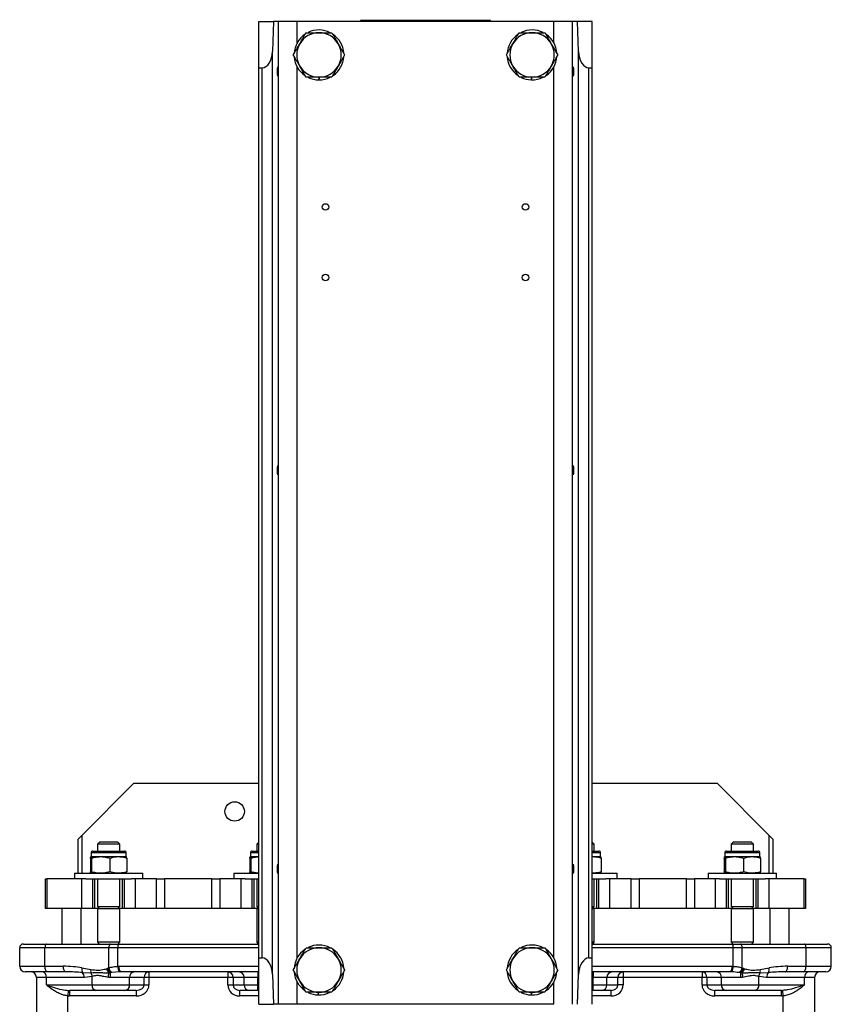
# Model space of a CAD drawing. Header units: millimetres. Extents: x 635 to 3836, y -1496 to 1629.
# Tile 45 of 46: x 3367 to 3805, y -39 to 492. Entities that reach past the tile are written whole.
import ezdxf

# ---------------------------------------------------------------- set-up
doc = ezdxf.new("R2010")
doc.units = ezdxf.units.MM

msp = doc.modelspace()

# ---------------------------------------------------------------- linework, layer by layer
at = {"color": 7, "linetype": 'Continuous', "lineweight": 25}
for p, q in [((3495.74, 490.58), (3503.75, 490.58)), ((3495.74, 465.58), (3495.74, 490.58)), ((3503.75, 490.58), (3503.1, 474.44)), ((3506.42, 490.58), (3503.75, 490.58)), ((3506.42, -39.42), (3506.42, 490.58)), ((3516.4, 490.58), (3506.42, 490.58)), ((3655.08, 490.58), (3516.4, 490.58)), ((3550.74, 491.08), (3550.74, 490.58)), ((3620.74, 491.08), (3550.74, 491.08)), ((3559.74, 491.58), (3559.74, 491.08)), ((3611.74, 491.08), (3611.74, 491.58)), ((3620.74, 490.58), (3620.74, 491.08)), ((3665.05, 490.58), (3655.08, 490.58)), ((3665.05, -39.42), (3665.05, 490.58)), ((3667.73, 490.58), (3665.05, 490.58)), ((3668.38, 474.44), (3667.73, 490.58)), ((3675.74, 490.58), (3667.73, 490.58)), ((3675.74, 465.58), (3675.74, 490.58)), ((3503.1, -23.28), (3503.1, 474.44)), ((3668.38, -23.28), (3668.38, 474.44)), ((3495.74, 465.58), (3497.61, 465.58)), ((3495.74, -14.42), (3495.74, 465.58)), ((3497.61, -14.42), (3497.61, 465.58)), ((3673.87, 465.58), (3675.74, 465.58)), ((3673.87, -14.42), (3673.87, 465.58)), ((3675.74, -14.42), (3675.74, 465.58)), ((3528.23, 459.13), (3528.44, 460.58)), ((3528.45, 460.58), (3528.24, 459.13)), ((3642.8, 459.13), (3643.05, 460.58)), ((3643.06, 460.58), (3642.81, 459.13)), ((3428.24, 79.58), (3400.24, 51.58)), ((3495.74, 79.58), (3428.24, 79.58)), ((3743.24, 79.58), (3675.74, 79.58)), ((3771.24, 51.58), (3743.24, 79.58)), ((3398.24, 49.58), (3400.24, 51.58)), ((3398.24, 31.22), (3398.24, 49.58)), ((3409.81, 48.08), (3408.74, 47)), ((3414.65, 48.08), (3409.81, 48.08)), ((3419.66, 48.08), (3414.65, 48.08)), ((3420.74, 47), (3419.66, 48.08)), ((3495.74, 48), (3494.74, 47)), ((3676.74, 47), (3675.74, 48)), ((3751.81, 48.08), (3750.74, 47)), ((3756.65, 48.08), (3751.81, 48.08)), ((3761.66, 48.08), (3756.65, 48.08)), ((3762.74, 47), (3761.66, 48.08)), ((3771.24, 51.58), (3773.24, 49.58)), ((3773.24, 49.58), (3773.24, 31.22)), ((3406.24, 43.22), (3423.24, 43.22)), ((3408.74, 47), (3408.74, 43.22)), ((3420.74, 47), (3408.74, 47)), ((3420.74, 43.22), (3420.74, 47)), ((3492.24, 43.22), (3495.74, 43.22)), ((3494.74, 47), (3494.74, 43.22)), ((3495.74, 47), (3494.74, 47)), ((3676.74, 47), (3675.74, 47)), ((3675.74, 43.22), (3679.24, 43.22)), ((3676.74, 43.22), (3676.74, 47)), ((3748.24, 43.22), (3765.24, 43.22)), ((3750.74, 47), (3750.74, 43.22)), ((3762.74, 47), (3750.74, 47)), ((3762.74, 43.22), (3762.74, 47)), ((3404.95, 39.37), (3404.95, 32.07)), ((3405.24, 42.22), (3405.24, 40.22)), ((3405.25, 40.22), (3410.45, 40.22)), ((3405.55, 39.37), (3405.55, 32.07)), ((3410.45, 40.22), (3419.93, 40.22)), ((3415.34, 39.37), (3415.34, 32.07)), ((3419.93, 40.22), (3424.24, 40.22)), ((3424.24, 40.22), (3424.24, 42.22)), ((3424.53, 39.37), (3424.53, 32.07)), ((3490.95, 39.37), (3490.95, 32.07)), ((3491.24, 42.22), (3491.24, 40.22)), ((3491.25, 40.22), (3495.74, 40.22)), ((3491.55, 39.37), (3491.55, 32.07)), ((3675.74, 40.22), (3675.93, 40.22)), ((3675.74, 40.21), (3675.93, 40.22)), ((3675.93, 40.22), (3680.24, 40.22)), ((3680.24, 40.22), (3680.24, 42.22)), ((3680.53, 39.37), (3680.53, 32.07)), ((3746.95, 39.37), (3746.95, 32.07)), ((3747.24, 42.22), (3747.24, 40.22)), ((3747.25, 40.22), (3752.45, 40.22)), ((3747.55, 39.37), (3747.55, 32.07)), ((3752.45, 40.22), (3761.93, 40.22)), ((3757.34, 39.37), (3757.34, 32.07)), ((3761.93, 40.22), (3766.24, 40.22)), ((3766.24, 40.22), (3766.24, 42.22)), ((3766.53, 39.37), (3766.53, 32.07)), ((3380.74, 12.22), (3380.74, 28.22)), ((3380.74, 28.22), (3381.41, 28.22)), ((3381.41, 28.22), (3381.41, 12.22)), ((3400.24, 28.22), (3381.41, 28.22)), ((3396.24, 31.22), (3396.24, 28.22)), ((3396.24, 31.22), (3433.24, 31.22)), ((3400.24, 12.22), (3400.24, 28.22)), ((3402.36, 28.22), (3400.24, 28.22)), ((3402.36, 28.22), (3427.11, 28.22)), ((3406.24, 12.22), (3406.24, 28.22)), ((3407.24, 12.22), (3407.24, 28.22)), ((3408.74, 28.22), (3408.74, 13.08)), ((3420.74, 13.08), (3420.74, 28.22)), ((3422.24, 12.22), (3422.24, 28.22)), ((3423.24, 12.22), (3423.24, 28.22)), ((3429.24, 28.22), (3427.11, 28.22)), ((3429.24, 12.22), (3429.24, 28.22)), ((3440.64, 28.22), (3429.24, 28.22)), ((3433.24, 28.22), (3433.24, 31.22)), ((3440.64, 12.22), (3440.64, 28.22)), ((3440.64, 28.22), (3444.97, 28.22)), ((3444.97, 28.22), (3444.97, 12.22)), ((3470.5, 28.22), (3444.97, 28.22)), ((3470.5, 12.22), (3470.5, 28.22)), ((3470.5, 28.22), (3474.83, 28.22)), ((3474.83, 28.22), (3474.83, 12.22)), ((3486.24, 28.22), (3474.83, 28.22)), ((3482.24, 31.22), (3482.24, 28.22)), ((3482.24, 31.22), (3495.74, 31.22)), ((3486.24, 12.22), (3486.24, 28.22)), ((3488.36, 28.22), (3486.24, 28.22)), ((3488.36, 28.22), (3495.74, 28.22)), ((3492.24, 12.22), (3492.24, 28.22)), ((3493.24, 12.22), (3493.24, 28.22)), ((3494.74, 28.22), (3494.74, 13.08)), ((3675.93, 31.22), (3675.74, 31.23)), ((3675.74, 31.22), (3689.24, 31.22)), ((3675.74, 28.22), (3683.11, 28.22)), ((3676.74, 13.08), (3676.74, 28.22)), ((3678.24, 12.22), (3678.24, 28.22)), ((3679.24, 12.22), (3679.24, 28.22)), ((3685.24, 28.22), (3683.11, 28.22)), ((3685.24, 12.22), (3685.24, 28.22)), ((3696.64, 28.22), (3685.24, 28.22)), ((3689.24, 28.22), (3689.24, 31.22)), ((3696.64, 12.22), (3696.64, 28.22)), ((3696.64, 28.22), (3700.97, 28.22)), ((3700.97, 28.22), (3700.97, 12.22)), ((3726.5, 28.22), (3700.97, 28.22)), ((3726.5, 12.22), (3726.5, 28.22)), ((3726.5, 28.22), (3730.83, 28.22)), ((3730.83, 28.22), (3730.83, 12.22)), ((3742.24, 28.22), (3730.83, 28.22)), ((3738.24, 31.22), (3738.24, 28.22)), ((3738.24, 31.22), (3775.24, 31.22)), ((3742.24, 12.22), (3742.24, 28.22)), ((3744.36, 28.22), (3742.24, 28.22)), ((3744.36, 28.22), (3769.11, 28.22)), ((3748.24, 12.22), (3748.24, 28.22)), ((3749.24, 12.22), (3749.24, 28.22)), ((3750.74, 28.22), (3750.74, 13.08)), ((3762.74, 13.08), (3762.74, 28.22)), ((3764.24, 12.22), (3764.24, 28.22)), ((3765.24, 12.22), (3765.24, 28.22)), ((3771.24, 28.22), (3769.11, 28.22)), ((3771.24, 12.22), (3771.24, 28.22)), ((3790.07, 28.22), (3771.24, 28.22)), ((3775.24, 28.22), (3775.24, 31.22)), ((3790.07, 12.22), (3790.07, 28.22)), ((3790.07, 28.22), (3790.74, 28.22)), ((3790.74, 28.22), (3790.74, 12.22)), ((3381.41, 12.22), (3380.74, 12.22)), ((3400.24, 12.22), (3381.41, 12.22)), ((3389.74, -6.92), (3389.74, 12.22)), ((3406.24, 12.22), (3400.24, 12.22)), ((3407.24, 12.22), (3406.24, 12.22)), ((3408.96, 12.22), (3407.24, 12.22)), ((3409.81, 13.08), (3408.74, 12)), ((3420.74, 13.08), (3408.74, 13.08)), ((3408.74, 12), (3408.74, -5.85)), ((3420.74, 12), (3408.74, 12)), ((3420.74, 12), (3419.66, 13.08)), ((3422.24, 12.22), (3420.52, 12.22)), ((3420.74, -5.85), (3420.74, 12)), ((3423.24, 12.22), (3422.24, 12.22)), ((3429.24, 12.22), (3423.24, 12.22)), ((3440.64, 12.22), (3429.24, 12.22)), ((3444.97, 12.22), (3440.64, 12.22)), ((3470.5, 12.22), (3444.97, 12.22)), ((3474.83, 12.22), (3470.5, 12.22)), ((3486.24, 12.22), (3474.83, 12.22)), ((3492.24, 12.22), (3486.24, 12.22)), ((3493.24, 12.22), (3492.24, 12.22)), ((3494.96, 12.22), (3493.24, 12.22)), ((3495.74, 13.08), (3494.74, 13.08)), ((3495.74, 13), (3494.74, 12)), ((3494.74, 12), (3494.74, -5.85)), ((3495.74, 12), (3494.74, 12)), ((3676.74, 13.08), (3675.74, 13.08)), ((3676.74, 12), (3675.74, 13)), ((3676.74, 12), (3675.74, 12)), ((3678.24, 12.22), (3676.52, 12.22)), ((3676.74, -5.85), (3676.74, 12)), ((3679.24, 12.22), (3678.24, 12.22)), ((3685.24, 12.22), (3679.24, 12.22)), ((3696.64, 12.22), (3685.24, 12.22)), ((3700.97, 12.22), (3696.64, 12.22)), ((3726.5, 12.22), (3700.97, 12.22)), ((3730.83, 12.22), (3726.5, 12.22)), ((3742.24, 12.22), (3730.83, 12.22)), ((3748.24, 12.22), (3742.24, 12.22)), ((3749.24, 12.22), (3748.24, 12.22)), ((3750.96, 12.22), (3749.24, 12.22)), ((3751.81, 13.08), (3750.74, 12)), ((3762.74, 13.08), (3750.74, 13.08)), ((3750.74, 12), (3750.74, -5.85)), ((3762.74, 12), (3750.74, 12)), ((3762.74, 12), (3761.66, 13.08)), ((3764.24, 12.22), (3762.52, 12.22)), ((3762.74, -5.85), (3762.74, 12)), ((3765.24, 12.22), (3764.24, 12.22)), ((3771.24, 12.22), (3765.24, 12.22)), ((3790.07, 12.22), (3771.24, 12.22)), ((3781.74, 12.22), (3781.74, -6.92)), ((3790.74, 12.22), (3790.07, 12.22)), ((3380.39, -8.92), (3366.74, -8.92)), ((3366.74, -18.92), (3366.74, -8.92)), ((3368.74, -6.92), (3381.3, -6.92)), ((3414.86, -8.92), (3380.39, -8.92)), ((3380.39, -18.92), (3380.39, -8.92)), ((3381.3, -6.92), (3415.77, -6.92)), ((3408.74, -5.85), (3409.81, -6.92)), ((3420.74, -5.85), (3408.74, -5.85)), ((3419.74, -8.92), (3414.86, -8.92)), ((3414.86, -19.76), (3414.86, -8.92)), ((3415.77, -6.92), (3420.26, -6.92)), ((3419.66, -6.92), (3420.74, -5.85)), ((3419.74, -18.93), (3419.74, -8.92)), ((3420.26, -6.92), (3495.74, -6.92)), ((3494.74, -5.85), (3495.74, -6.85)), ((3495.74, -5.85), (3494.74, -5.85)), ((3675.74, -6.85), (3676.74, -5.85)), ((3676.74, -5.85), (3675.74, -5.85)), ((3675.74, -6.92), (3751.22, -6.92)), ((3750.74, -5.85), (3751.81, -6.92)), ((3762.74, -5.85), (3750.74, -5.85)), ((3751.22, -6.92), (3755.71, -6.92)), ((3751.74, -18.93), (3751.74, -8.92)), ((3756.62, -8.92), (3751.74, -8.92)), ((3755.71, -6.92), (3790.18, -6.92)), ((3756.62, -19.76), (3756.62, -8.92)), ((3791.09, -8.92), (3756.62, -8.92)), ((3761.66, -6.92), (3762.74, -5.85)), ((3790.18, -6.92), (3802.74, -6.92)), ((3791.09, -18.92), (3791.09, -8.92)), ((3804.74, -8.92), (3791.09, -8.92)), ((3804.74, -18.92), (3804.74, -8.92)), ((3495.74, -14.42), (3497.61, -14.42)), ((3495.74, -39.42), (3495.74, -14.42)), ((3673.87, -14.42), (3675.74, -14.42)), ((3675.74, -39.42), (3675.74, -14.42)), ((3366.74, -18.92), (3380.39, -18.92)), ((3380.39, -18.92), (3390.28, -18.92)), ((3400.35, -19.8), (3405.11, -20.66)), ((3413.66, -20.21), (3414.18, -20.02)), ((3414.18, -20.02), (3414.86, -19.76)), ((3419.74, -18.93), (3420.35, -18.92)), ((3751.12, -18.92), (3751.74, -18.93)), ((3756.62, -19.76), (3757.29, -20.02)), ((3757.29, -20.02), (3757.82, -20.21)), ((3766.36, -20.66), (3771.12, -19.8)), ((3781.2, -18.92), (3791.09, -18.92)), ((3791.09, -18.92), (3804.74, -18.92)), ((3381.75, -21.92), (3369.74, -21.92)), ((3375.74, -24.92), (3375.74, -60.92)), ((3381.14, -24.92), (3375.74, -24.92)), ((3381.14, -28.92), (3381.14, -24.92)), ((3401.63, -24.92), (3381.14, -24.92)), ((3391.64, -21.92), (3381.75, -21.92)), ((3405.15, -22.56), (3400.65, -22.36)), ((3405.87, -24.46), (3401.63, -24.92)), ((3405.87, -28.92), (3405.87, -24.46)), ((3415.65, -22.47), (3414.82, -22.54)), ((3426.06, -24.92), (3415.57, -24.92)), ((3416.4, -22.34), (3415.65, -22.47)), ((3420.59, -21.93), (3416.4, -22.34)), ((3421.13, -21.92), (3420.59, -21.93)), ((3495.74, -21.92), (3421.13, -21.92)), ((3426.06, -28.92), (3426.06, -24.92)), ((3433.88, -24.92), (3426.06, -24.92)), ((3433.88, -28.92), (3433.88, -24.92)), ((3436.49, -24.92), (3433.88, -24.92)), ((3436.49, -21.92), (3436.49, -24.92)), ((3479.08, -24.92), (3436.49, -24.92)), ((3436.49, -24.92), (3436.49, -28.92)), ((3479.08, -21.92), (3479.08, -24.92)), ((3481.9, -24.92), (3479.08, -24.92)), ((3479.08, -28.92), (3479.08, -24.92)), ((3487.82, -24.92), (3481.9, -24.92)), ((3481.9, -24.92), (3481.9, -28.92)), ((3495.34, -24.92), (3487.82, -24.92)), ((3487.82, -28.92), (3487.82, -24.92)), ((3495.34, -21.92), (3495.34, -24.92)), ((3495.34, -28.92), (3495.34, -24.92)), ((3503.1, -23.28), (3503.75, -39.42)), ((3667.73, -39.42), (3668.38, -23.28)), ((3750.35, -21.92), (3675.74, -21.92)), ((3676.14, -21.92), (3676.14, -24.92)), ((3683.65, -24.92), (3676.14, -24.92)), ((3676.14, -28.92), (3676.14, -24.92)), ((3683.65, -28.92), (3683.65, -24.92)), ((3689.57, -24.92), (3683.65, -24.92)), ((3689.57, -28.92), (3689.57, -24.92)), ((3692.39, -24.92), (3689.57, -24.92)), ((3692.39, -21.92), (3692.39, -24.92)), ((3734.99, -24.92), (3692.39, -24.92)), ((3692.39, -24.92), (3692.39, -28.92)), ((3734.99, -21.92), (3734.99, -24.92)), ((3737.6, -24.92), (3734.99, -24.92)), ((3734.99, -28.92), (3734.99, -24.92)), ((3745.41, -24.92), (3737.6, -24.92)), ((3737.6, -24.92), (3737.6, -28.92)), ((3755.9, -24.92), (3745.41, -24.92)), ((3745.41, -28.92), (3745.41, -24.92)), ((3750.89, -21.93), (3750.35, -21.92)), ((3755.82, -22.47), (3755.08, -22.34)), ((3756.66, -22.54), (3755.82, -22.47)), ((3765.61, -28.92), (3765.61, -24.46)), ((3769.84, -24.92), (3765.61, -24.46)), ((3770.82, -22.36), (3766.33, -22.56)), ((3790.34, -24.92), (3769.84, -24.92)), ((3789.73, -21.92), (3779.84, -21.92)), ((3801.74, -21.92), (3789.73, -21.92)), ((3790.34, -28.92), (3790.34, -24.92)), ((3795.74, -24.92), (3790.34, -24.92)), ((3795.74, -24.92), (3795.74, -60.92)), ((3381.14, -28.92), (3405.87, -28.92)), ((3405.87, -28.92), (3426.06, -28.92)), ((3426.06, -28.92), (3433.88, -28.92)), ((3433.88, -28.92), (3436.49, -28.92)), ((3479.08, -28.92), (3481.9, -28.92)), ((3481.9, -28.92), (3487.82, -28.92)), ((3487.82, -28.92), (3495.34, -28.92)), ((3495.34, -31.92), (3495.34, -28.92)), ((3676.14, -31.92), (3676.14, -28.92)), ((3676.14, -28.92), (3683.65, -28.92)), ((3683.65, -28.92), (3689.57, -28.92)), ((3692.39, -28.92), (3689.57, -28.92)), ((3734.99, -28.92), (3737.6, -28.92)), ((3737.6, -28.92), (3745.41, -28.92)), ((3745.41, -28.92), (3765.61, -28.92)), ((3765.61, -28.92), (3790.34, -28.92)), ((3392.95, -31.91), (3392.74, -34.89)), ((3392.74, -55.92), (3392.74, -34.89)), ((3407.92, -31.92), (3393.65, -31.92)), ((3393.65, -31.92), (3393.65, -34.92)), ((3429.6, -34.92), (3393.65, -34.92)), ((3423.45, -31.92), (3407.92, -31.92)), ((3429.6, -31.92), (3423.45, -31.92)), ((3429.6, -31.92), (3429.6, -34.92)), ((3490.64, -31.92), (3485.47, -31.92)), ((3485.47, -34.92), (3485.47, -31.92)), ((3495.34, -31.92), (3490.64, -31.92)), ((3495.74, -31.92), (3495.34, -31.92)), ((3527.8, -34.37), (3528.05, -32.92)), ((3528.06, -32.92), (3527.81, -34.37)), ((3642.8, -34.37), (3643.05, -32.92)), ((3643.06, -32.92), (3642.81, -34.37)), ((3676.14, -31.92), (3675.74, -31.92)), ((3680.83, -31.92), (3676.14, -31.92)), ((3686.01, -31.92), (3680.83, -31.92)), ((3686.01, -34.92), (3686.01, -31.92)), ((3748.03, -31.92), (3741.87, -31.92)), ((3741.87, -34.92), (3741.87, -31.92)), ((3777.83, -34.92), (3741.87, -34.92)), ((3763.56, -31.92), (3748.03, -31.92)), ((3777.83, -31.92), (3763.56, -31.92)), ((3777.83, -34.92), (3777.83, -31.92)), ((3778.74, -34.89), (3778.53, -31.91)), ((3778.74, -55.92), (3778.74, -34.89)), ((3495.74, -39.42), (3503.75, -39.42)), ((3506.42, -39.42), (3503.75, -39.42)), ((3516.4, -39.42), (3506.42, -39.42)), ((3655.08, -39.42), (3516.4, -39.42))]:
    msp.add_line(p, q, dxfattribs=at)
at = {"color": 8, "linetype": 'Continuous', "lineweight": 25}
for p, q in [((3516.4, 478.96), (3516.4, 490.58)), ((3655.08, 478.96), (3655.08, 490.58)), ((3516.4, -14.54), (3516.4, 466.2)), ((3655.08, -14.54), (3655.08, 466.2)), ((3400.24, 51.58), (3400.24, 31.22)), ((3771.24, 31.22), (3771.24, 51.58)), ((3424.24, 42.22), (3405.24, 42.22)), ((3495.74, 42.22), (3491.24, 42.22)), ((3680.24, 42.22), (3675.74, 42.22)), ((3766.24, 42.22), (3747.24, 42.22)), ((3399.74, 12.22), (3399.74, -6.92)), ((3771.74, -6.92), (3771.74, 12.22)), ((3495.74, -8.92), (3419.74, -8.92)), ((3751.74, -8.92), (3675.74, -8.92)), ((3420.35, -18.92), (3495.74, -18.92)), ((3675.74, -18.92), (3751.12, -18.92)), ((3495.74, -24.92), (3495.34, -24.92)), ((3676.14, -24.92), (3675.74, -24.92)), ((3495.34, -28.92), (3495.74, -28.92)), ((3516.4, -39.42), (3516.4, -27.3)), ((3655.08, -39.42), (3655.08, -27.3)), ((3675.74, -28.92), (3676.14, -28.92)), ((3495.74, -34.92), (3485.47, -34.92)), ((3686.01, -34.92), (3675.74, -34.92))]:
    msp.add_line(p, q, dxfattribs=at)
at = {"color": 7, "linetype": 'Continuous', "lineweight": 25, "flags": 128}
for points in [[(3381.3, -6.92), (3381.12, -6.96), (3380.95, -7.07), (3380.79, -7.26), (3380.65, -7.51), (3380.54, -7.81), (3380.46, -8.16), (3380.41, -8.53), (3380.39, -8.92)], [(3415.77, -6.92), (3415.59, -6.96), (3415.42, -7.07), (3415.26, -7.26), (3415.12, -7.51), (3415.01, -7.81), (3414.93, -8.16), (3414.88, -8.53), (3414.86, -8.92)], [(3756.62, -8.92), (3756.6, -8.53), (3756.55, -8.16), (3756.46, -7.81), (3756.35, -7.51), (3756.21, -7.26), (3756.06, -7.07), (3755.89, -6.96), (3755.71, -6.92)], [(3791.09, -8.92), (3791.07, -8.53), (3791.02, -8.16), (3790.93, -7.81), (3790.82, -7.51), (3790.68, -7.26), (3790.53, -7.07), (3790.36, -6.96), (3790.18, -6.92)], [(3381.75, -21.92), (3381.48, -21.86), (3381.23, -21.69), (3380.99, -21.42), (3380.79, -21.04), (3380.62, -20.59), (3380.49, -20.07), (3380.41, -19.51), (3380.39, -18.92)], [(3391.64, -21.92), (3391.37, -21.86), (3391.12, -21.69), (3390.88, -21.42), (3390.68, -21.04), (3390.51, -20.59), (3390.38, -20.07), (3390.3, -19.51), (3390.28, -18.92)], [(3779.84, -21.92), (3780.1, -21.86), (3780.36, -21.69), (3780.59, -21.42), (3780.8, -21.04), (3780.97, -20.59), (3781.09, -20.07), (3781.17, -19.51), (3781.2, -18.92)], [(3789.73, -21.92), (3789.99, -21.86), (3790.25, -21.69), (3790.48, -21.42), (3790.69, -21.04), (3790.86, -20.59), (3790.98, -20.07), (3791.06, -19.51), (3791.09, -18.92)]]:
    msp.add_lwpolyline(points, dxfattribs=at)
at = {"color": 7, "linetype": 'Continuous', "lineweight": 25}
for centre, radius in [((3531.74, 390.58), 1.75), ((3639.74, 390.58), 1.75), ((3531.74, 352.58), 1.75), ((3639.74, 352.58), 1.75), ((3482.74, 64.58), 5.25)]:
    msp.add_circle(centre, radius, dxfattribs=at)
for centre, radius, start, end in [((3528.24, 472.58), 13.45, 123.1502, 176.8498), ((3528.24, 472.58), 12, 90, 150), ((3528.24, 472.58), 13.45, 63.1502, 115.4378), ((3528.24, 472.58), 12, 30, 90), ((3528.24, 472.58), 13.45, 4.5068, 55.3906), ((3643.24, 472.58), 13.45, 124.2335, 176.5692), ((3643.24, 472.58), 12, 90, 150), ((3643.24, 472.58), 13.45, 63.4641, 115.7322), ((3643.24, 472.58), 12, 30, 90), ((3643.24, 472.58), 13.45, 4.2793, 55.317), ((3528.24, 472.58), 12, 150, 210), ((3528.24, 472.58), 12, 330, 30), ((3643.24, 472.58), 12, 150, 210), ((3643.24, 472.58), 12, 330, 30), ((3528.24, 472.58), 13.45, 184.6195, 236.0455), ((3528.24, 472.58), 13.45, 304.6549, 355.9459), ((3643.24, 472.58), 13.45, 184.6838, 235.7431), ((3643.24, 472.58), 13.45, 304.6764, 355.6631), ((3528.24, 472.58), 12, 210, 270), ((3528.24, 472.58), 12, 270, 330), ((3643.24, 472.58), 12, 210, 270), ((3643.24, 472.58), 12, 270, 330), ((3528.24, 472.58), 13.45, 244.5603, 269.9695), ((3528.24, 472.58), 13.45, 270.0125, 296.8498), ((3643.24, 472.58), 13.45, 244.3575, 268.1202), ((3643.24, 472.58), 13.45, 268.1632, 296.448), ((3406.24, 42.22), 1, 90, 180), ((3423.24, 42.22), 1, 0, 90), ((3492.24, 42.22), 1, 90, 180), ((3679.24, 42.22), 1, 0, 90), ((3748.24, 42.22), 1, 90, 180), ((3765.24, 42.22), 1, 0, 90), ((3368.74, -8.92), 2, 90, 180), ((3422.06, -8.46), 2.37, 139.6093, 191.3691), ((3528.24, -20.92), 13.45, 123.9714, 176.5692), ((3528.24, -20.92), 12, 90, 150), ((3528.24, -20.92), 13.45, 63.4641, 115.7322), ((3528.24, -20.92), 12, 30, 90), ((3528.24, -20.92), 13.45, 4.9233, 56.0286), ((3643.24, -20.92), 13.45, 124.2335, 176.5692), ((3643.24, -20.92), 12, 90, 150), ((3643.24, -20.92), 13.45, 63.4641, 115.7322), ((3643.24, -20.92), 12, 30, 90), ((3643.24, -20.92), 13.45, 4.9233, 55.317), ((3749.42, -8.46), 2.37, 348.6309, 40.3907), ((3802.74, -8.92), 2, 0, 90), ((3528.24, -20.92), 12, 150, 210), ((3528.24, -20.92), 12, 330, 30), ((3643.24, -20.92), 12, 150, 210), ((3643.24, -20.92), 12, 330, 30), ((3369.74, -18.92), 3, 180, 270), ((3404.25, -20.64), 3.99, 167.7666, 205.4695), ((3410.23, -21.51), 5.19, 170.529, 191.65), ((3419.21, -18.9), 5.7, 193.285, 219.6711), ((3419.57, -18.45), 5.62, 196.295, 225.7604), ((3419.93, -18.49), 5.23, 194.0992, 227.47), ((3423.69, -19.43), 3.98, 172.8119, 218.836), ((3423.83, -19.62), 3.55, 168.6309, 220.3907), ((3747.64, -19.62), 3.55, 319.6093, 11.3691), ((3747.79, -19.43), 3.98, 321.164, 7.1881), ((3751.54, -18.49), 5.23, 312.53, 345.9008), ((3751.9, -18.45), 5.62, 314.2396, 343.705), ((3752.27, -18.9), 5.7, 320.3289, 346.715), ((3761.25, -21.51), 5.19, 348.35, 9.471), ((3767.22, -20.64), 3.99, 334.5305, 12.2334), ((3801.74, -18.92), 3, 270, 0), ((3372.74, -24.92), 3, 0, 90), ((3378.51, -24.52), 2.66, 351.3468, 77.26), ((3398.17, -24.78), 3.46, 357.6421, 44.2998), ((3401.65, -24.97), 4.25, 6.9308, 34.607), ((3140.69, -2.7), 274.85, 355.3728, 355.86), ((3445.8, -24.7), 30.23, 175.7724, 180.4185), ((3428.88, -24.74), 2.83, 94.2149, 183.6706), ((3436.7, -24.74), 2.83, 94.2149, 183.6706), ((3478.99, -24.83), 2.91, 358.2746, 88.1638), ((3484.91, -24.83), 2.91, 358.2746, 88.1638), ((3528.24, -20.92), 13.45, 184.6838, 235.7431), ((3528.24, -20.92), 13.45, 304.6764, 355.6631), ((3643.24, -20.92), 13.45, 184.6838, 235.7431), ((3643.24, -20.92), 13.45, 304.6764, 355.6631), ((3686.57, -24.83), 2.91, 91.8362, 181.7254), ((3692.48, -24.83), 2.91, 91.8362, 181.7254), ((3734.78, -24.74), 2.83, 356.3294, 85.7851), ((3742.59, -24.74), 2.83, 356.3294, 85.7851), ((3725.67, -24.7), 30.23, 359.5815, 4.2276), ((4030.79, -2.7), 274.85, 184.14, 184.6272), ((3769.83, -24.97), 4.25, 145.393, 173.0692), ((3773.3, -24.78), 3.46, 135.7002, 182.3579), ((3792.97, -24.52), 2.66, 102.74, 188.6532), ((3798.74, -24.92), 3, 90, 180), ((3408.5, -29.32), 2.66, 171.3468, 257.26), ((3423.24, -29.1), 2.83, 274.2149, 3.6706), ((3490.73, -29.01), 2.91, 178.2746, 268.1638), ((3528.24, -20.92), 12, 210, 270), ((3528.24, -20.92), 12, 270, 330), ((3643.24, -20.92), 12, 210, 270), ((3643.24, -20.92), 12, 270, 330), ((3680.74, -29.01), 2.91, 271.8362, 1.7254), ((3748.23, -29.1), 2.83, 176.3294, 265.7851), ((3762.97, -29.32), 2.66, 282.74, 8.6532), ((3528.24, -20.92), 13.45, 244.3575, 268.1202), ((3528.24, -20.92), 13.45, 268.1632, 296.448), ((3643.24, -20.92), 13.45, 244.3575, 268.1202), ((3643.24, -20.92), 13.45, 268.1632, 296.448)]:
    msp.add_arc(centre, radius, start, end, dxfattribs=at)
for centre, major_axis, ratio, start_param, end_param in [((3497.61, 475.1), (0, 9.53), 0.57735, 3.141593, 4.642576), ((3673.87, 475.1), (0, 9.53), 0.57735, 1.640609, 3.141593), ((3497.61, -23.95), (0, 9.53), 0.57735, 4.782202, 6.283185), ((3673.87, -23.95), (0, 9.53), 0.57735, 0, 1.500983), ((3390.28, -24.92), (19.37, 0), 0.309713, 1.023712, 1.570796), ((3781.2, -24.92), (19.37, 0), 0.309713, 1.570796, 2.117881), ((3391.64, -24.92), (17.33, 0), 0.17315, 1.023712, 1.570796), ((3779.84, -24.92), (17.33, 0), 0.17315, 1.570796, 2.117881), ((3429.6, -28.92), (4.28, 0), 0.701727, 4.712389, 6.283185), ((3429.6, -28.92), (6.89, 0), 0.871043, 4.712389, 6.283185), ((3485.47, -28.92), (6.39, 0), 0.939693, 3.141593, 4.712389), ((3485.47, -28.92), (3.57, 0), 0.841281, 3.141593, 4.712389), ((3686.01, -28.92), (3.57, 0), 0.841281, 4.712389, 6.283185), ((3686.01, -28.92), (-6.39, 0), 0.939693, 1.570796, 3.141593), ((3741.87, -28.92), (-6.89, 0), 0.871043, 0, 1.570796), ((3741.87, -28.92), (4.28, 0), 0.701727, 3.141593, 4.712389), ((3393.65, -28.92), (8.79, 0), 0.682241, 4.608445, 4.712389), ((3393.65, -28.92), (6.75, 0), 0.444588, 4.608445, 4.712389), ((3777.83, -28.92), (6.75, 0), 0.444588, 4.712389, 4.816333), ((3777.83, -28.92), (-8.79, 0), 0.682241, 1.570796, 1.674741)]:
    msp.add_ellipse(centre, major_axis=major_axis, ratio=ratio, start_param=start_param, end_param=end_param, dxfattribs=at)
for centre in [(3506.06, 463.58), (3665.42, 463.58), (3506.06, 248.58), (3665.42, 248.58), (3506.06, 33.58), (3665.42, 33.58)]:
    msp.add_ellipse(centre, major_axis=(0, 2.5), ratio=0.069927, dxfattribs=at)
for points, knots in [([(3517.85, 478.58), (3517.93, 478.72), (3518.55, 479.8), (3519.72, 481.83), (3520.78, 483.66), (3521.31, 484.58)], [0, 0, 0, 0, 0.070099, 0.530789, 1, 1, 1, 1]), ([(3521.31, 484.58), (3522.98, 484.58), (3525.26, 484.58), (3527.61, 484.58), (3528.24, 484.58)], [0, 0, 0, 0, 0.7313664, 1, 1, 1, 1]), ([(3528.24, 484.58), (3529.98, 484.58), (3532.33, 484.58), (3534.58, 484.58), (3535.17, 484.58)], [0, 0, 0, 0, 0.7424487, 1, 1, 1, 1]), ([(3535.17, 484.58), (3535.73, 483.6), (3536.86, 481.64), (3538.04, 479.6), (3538.63, 478.58)], [0, 0, 0, 0, 0.495458, 1, 1, 1, 1]), ([(3632.85, 478.58), (3632.93, 478.72), (3633.55, 479.8), (3634.72, 481.83), (3635.78, 483.66), (3636.31, 484.58)], [0, 0, 0, 0, 0.070099, 0.530789, 1, 1, 1, 1]), ([(3636.31, 484.58), (3637.98, 484.58), (3640.26, 484.58), (3642.61, 484.58), (3643.24, 484.58)], [0, 0, 0, 0, 0.7313664, 1, 1, 1, 1]), ([(3643.24, 484.58), (3644.98, 484.58), (3647.33, 484.58), (3649.58, 484.58), (3650.17, 484.58)], [0, 0, 0, 0, 0.7424487, 1, 1, 1, 1]), ([(3650.17, 484.58), (3650.73, 483.6), (3651.86, 481.64), (3653.04, 479.6), (3653.63, 478.58)], [0, 0, 0, 0, 0.495458, 1, 1, 1, 1]), ([(3514.38, 472.58), (3514.94, 473.55), (3516.08, 475.52), (3517.25, 477.55), (3517.85, 478.58)], [0, 0, 0, 0, 0.495458, 1, 1, 1, 1]), ([(3538.63, 478.58), (3538.71, 478.44), (3539.33, 477.36), (3540.51, 475.33), (3541.56, 473.5), (3542.09, 472.58)], [0, 0, 0, 0, 0.0700986, 0.5307888, 1, 1, 1, 1]), ([(3629.38, 472.58), (3629.94, 473.55), (3631.08, 475.52), (3632.25, 477.55), (3632.85, 478.58)], [0, 0, 0, 0, 0.495458, 1, 1, 1, 1]), ([(3653.63, 478.58), (3653.71, 478.44), (3654.33, 477.36), (3655.51, 475.33), (3656.56, 473.5), (3657.09, 472.58)], [0, 0, 0, 0, 0.0700986, 0.5307888, 1, 1, 1, 1]), ([(3517.85, 466.58), (3517.76, 466.72), (3517.14, 467.8), (3515.97, 469.83), (3514.91, 471.66), (3514.38, 472.58)], [0, 0, 0, 0, 0.070099, 0.530789, 1, 1, 1, 1]), ([(3542.09, 472.58), (3541.53, 471.6), (3540.4, 469.64), (3539.22, 467.6), (3538.63, 466.58)], [0, 0, 0, 0, 0.495458, 1, 1, 1, 1]), ([(3632.85, 466.58), (3632.76, 466.72), (3632.14, 467.8), (3630.97, 469.83), (3629.91, 471.66), (3629.38, 472.58)], [0, 0, 0, 0, 0.070099, 0.530789, 1, 1, 1, 1]), ([(3657.09, 472.58), (3656.53, 471.6), (3655.4, 469.64), (3654.22, 467.6), (3653.63, 466.58)], [0, 0, 0, 0, 0.495458, 1, 1, 1, 1]), ([(3521.31, 460.58), (3520.75, 461.55), (3519.61, 463.52), (3518.44, 465.55), (3517.85, 466.58)], [0, 0, 0, 0, 0.495458, 1, 1, 1, 1]), ([(3538.63, 466.58), (3538.55, 466.44), (3537.93, 465.36), (3536.75, 463.33), (3535.7, 461.5), (3535.17, 460.58)], [0, 0, 0, 0, 0.070099, 0.530789, 1, 1, 1, 1]), ([(3636.31, 460.58), (3635.75, 461.55), (3634.61, 463.52), (3633.44, 465.55), (3632.85, 466.58)], [0, 0, 0, 0, 0.495458, 1, 1, 1, 1]), ([(3653.63, 466.58), (3653.55, 466.44), (3652.93, 465.36), (3651.75, 463.33), (3650.7, 461.5), (3650.17, 460.58)], [0, 0, 0, 0, 0.070099, 0.530789, 1, 1, 1, 1]), ([(3528.24, 460.58), (3527.61, 460.58), (3525.26, 460.58), (3522.98, 460.58), (3521.31, 460.58)], [0, 0, 0, 0, 0.268634, 1, 1, 1, 1]), ([(3535.17, 460.58), (3534.58, 460.58), (3532.33, 460.58), (3529.98, 460.58), (3528.24, 460.58)], [0, 0, 0, 0, 0.257551, 1, 1, 1, 1]), ([(3643.24, 460.58), (3642.61, 460.58), (3640.26, 460.58), (3637.98, 460.58), (3636.31, 460.58)], [0, 0, 0, 0, 0.268634, 1, 1, 1, 1]), ([(3650.17, 460.58), (3649.58, 460.58), (3647.33, 460.58), (3644.98, 460.58), (3643.24, 460.58)], [0, 0, 0, 0, 0.257551, 1, 1, 1, 1]), ([(3404.95, 39.37), (3405, 39.61), (3405.1, 40.09), (3405.2, 40.18), (3405.25, 40.22)], [0, 0, 0, 0, 0.495458, 1, 1, 1, 1]), ([(3405.25, 40.22), (3405.26, 40.22), (3405.31, 40.21), (3405.42, 40.03), (3405.51, 39.59), (3405.55, 39.37)], [0, 0, 0, 0, 0.070092, 0.530785, 1, 1, 1, 1]), ([(3405.55, 39.37), (3406.35, 39.61), (3407.95, 40.09), (3409.61, 40.18), (3410.45, 40.22)], [0, 0, 0, 0, 0.495458, 1, 1, 1, 1]), ([(3410.45, 40.22), (3410.56, 40.22), (3411.44, 40.21), (3413.1, 40.03), (3414.59, 39.59), (3415.34, 39.37)], [0, 0, 0, 0, 0.070092, 0.530785, 1, 1, 1, 1]), ([(3415.34, 39.37), (3416.51, 39.72), (3418.03, 40.17), (3419.58, 40.21), (3419.93, 40.22)], [0, 0, 0, 0, 0.772144, 1, 1, 1, 1]), ([(3419.93, 40.22), (3421.17, 40.11), (3422.72, 39.98), (3424.22, 39.48), (3424.53, 39.37)], [0, 0, 0, 0, 0.794086, 1, 1, 1, 1]), ([(3424.53, 39.37), (3424.48, 39.61), (3424.38, 40.09), (3424.27, 40.18), (3424.22, 40.22)], [0, 0, 0, 0, 0.495458, 1, 1, 1, 1]), ([(3490.95, 39.37), (3491, 39.61), (3491.1, 40.09), (3491.2, 40.18), (3491.25, 40.22)], [0, 0, 0, 0, 0.495458, 1, 1, 1, 1]), ([(3491.25, 40.22), (3491.26, 40.22), (3491.31, 40.21), (3491.42, 40.03), (3491.51, 39.59), (3491.55, 39.37)], [0, 0, 0, 0, 0.070092, 0.530785, 1, 1, 1, 1]), ([(3491.55, 39.37), (3492.35, 39.62), (3493.72, 40.04), (3495.14, 40.12), (3495.74, 40.16)], [0, 0, 0, 0, 0.578527, 1, 1, 1, 1]), ([(3675.93, 40.22), (3677.17, 40.11), (3678.72, 39.98), (3680.22, 39.48), (3680.53, 39.37)], [0, 0, 0, 0, 0.794086, 1, 1, 1, 1]), ([(3680.53, 39.37), (3680.48, 39.61), (3680.38, 40.09), (3680.27, 40.18), (3680.22, 40.22)], [0, 0, 0, 0, 0.495458, 1, 1, 1, 1]), ([(3746.95, 39.37), (3747, 39.61), (3747.1, 40.09), (3747.2, 40.18), (3747.25, 40.22)], [0, 0, 0, 0, 0.495458, 1, 1, 1, 1]), ([(3747.25, 40.22), (3747.26, 40.22), (3747.31, 40.21), (3747.42, 40.03), (3747.51, 39.59), (3747.55, 39.37)], [0, 0, 0, 0, 0.070092, 0.530785, 1, 1, 1, 1]), ([(3747.55, 39.37), (3748.35, 39.61), (3749.95, 40.09), (3751.61, 40.18), (3752.45, 40.22)], [0, 0, 0, 0, 0.495458, 1, 1, 1, 1]), ([(3752.45, 40.22), (3752.56, 40.22), (3753.44, 40.21), (3755.1, 40.03), (3756.59, 39.59), (3757.34, 39.37)], [0, 0, 0, 0, 0.070092, 0.530785, 1, 1, 1, 1]), ([(3757.34, 39.37), (3758.51, 39.72), (3760.03, 40.17), (3761.58, 40.21), (3761.93, 40.22)], [0, 0, 0, 0, 0.772144, 1, 1, 1, 1]), ([(3761.93, 40.22), (3763.17, 40.11), (3764.72, 39.98), (3766.22, 39.48), (3766.53, 39.37)], [0, 0, 0, 0, 0.794086, 1, 1, 1, 1]), ([(3766.53, 39.37), (3766.48, 39.61), (3766.38, 40.09), (3766.27, 40.18), (3766.22, 40.22)], [0, 0, 0, 0, 0.495458, 1, 1, 1, 1]), ([(3405.25, 31.22), (3405.24, 31.22), (3405.19, 31.23), (3405.09, 31.42), (3405, 31.85), (3404.95, 32.07)], [0, 0, 0, 0, 0.070092, 0.530785, 1, 1, 1, 1]), ([(3405.55, 32.07), (3405.51, 31.83), (3405.41, 31.36), (3405.3, 31.27), (3405.25, 31.22)], [0, 0, 0, 0, 0.495458, 1, 1, 1, 1]), ([(3410.45, 31.22), (3410.33, 31.22), (3409.45, 31.23), (3407.8, 31.42), (3406.31, 31.85), (3405.55, 32.07)], [0, 0, 0, 0, 0.0700918, 0.5307854, 1, 1, 1, 1]), ([(3415.34, 32.07), (3414.55, 31.83), (3412.94, 31.36), (3411.28, 31.27), (3410.45, 31.22)], [0, 0, 0, 0, 0.495458, 1, 1, 1, 1]), ([(3419.93, 31.22), (3419.55, 31.23), (3418, 31.28), (3416.48, 31.73), (3415.34, 32.07)], [0, 0, 0, 0, 0.246346, 1, 1, 1, 1]), ([(3424.53, 32.07), (3424.18, 31.96), (3422.69, 31.46), (3421.13, 31.32), (3419.93, 31.22)], [0, 0, 0, 0, 0.229413, 1, 1, 1, 1]), ([(3424.22, 31.22), (3424.23, 31.22), (3424.28, 31.23), (3424.39, 31.42), (3424.48, 31.85), (3424.53, 32.07)], [0, 0, 0, 0, 0.070092, 0.530785, 1, 1, 1, 1]), ([(3491.25, 31.22), (3491.24, 31.22), (3491.19, 31.23), (3491.09, 31.42), (3491, 31.85), (3490.95, 32.07)], [0, 0, 0, 0, 0.0700918, 0.5307854, 1, 1, 1, 1]), ([(3491.55, 32.07), (3491.51, 31.83), (3491.41, 31.36), (3491.3, 31.27), (3491.25, 31.22)], [0, 0, 0, 0, 0.495458, 1, 1, 1, 1]), ([(3495.74, 31.27), (3495.1, 31.32), (3493.68, 31.43), (3492.31, 31.84), (3491.55, 32.07)], [0, 0, 0, 0, 0.45222, 1, 1, 1, 1]), ([(3680.53, 32.07), (3680.18, 31.96), (3678.69, 31.46), (3677.13, 31.32), (3675.93, 31.22)], [0, 0, 0, 0, 0.229413, 1, 1, 1, 1]), ([(3680.22, 31.22), (3680.23, 31.22), (3680.28, 31.23), (3680.39, 31.42), (3680.48, 31.85), (3680.53, 32.07)], [0, 0, 0, 0, 0.070092, 0.530785, 1, 1, 1, 1]), ([(3747.25, 31.22), (3747.24, 31.22), (3747.19, 31.23), (3747.09, 31.42), (3747, 31.85), (3746.95, 32.07)], [0, 0, 0, 0, 0.070092, 0.530785, 1, 1, 1, 1]), ([(3747.55, 32.07), (3747.51, 31.83), (3747.41, 31.36), (3747.3, 31.27), (3747.25, 31.22)], [0, 0, 0, 0, 0.495458, 1, 1, 1, 1]), ([(3752.45, 31.22), (3752.33, 31.22), (3751.45, 31.23), (3749.8, 31.42), (3748.31, 31.85), (3747.55, 32.07)], [0, 0, 0, 0, 0.0700918, 0.5307854, 1, 1, 1, 1]), ([(3757.34, 32.07), (3756.55, 31.83), (3754.94, 31.36), (3753.28, 31.27), (3752.45, 31.22)], [0, 0, 0, 0, 0.495458, 1, 1, 1, 1]), ([(3761.93, 31.22), (3761.55, 31.23), (3760, 31.28), (3758.48, 31.73), (3757.34, 32.07)], [0, 0, 0, 0, 0.246346, 1, 1, 1, 1]), ([(3766.53, 32.07), (3766.18, 31.96), (3764.69, 31.46), (3763.13, 31.32), (3761.93, 31.22)], [0, 0, 0, 0, 0.229413, 1, 1, 1, 1]), ([(3766.22, 31.22), (3766.23, 31.22), (3766.28, 31.23), (3766.39, 31.42), (3766.48, 31.85), (3766.53, 32.07)], [0, 0, 0, 0, 0.070092, 0.530785, 1, 1, 1, 1]), ([(3517.85, -14.92), (3517.93, -14.78), (3518.55, -13.7), (3519.72, -11.67), (3520.78, -9.84), (3521.31, -8.92)], [0, 0, 0, 0, 0.0700986, 0.5307888, 1, 1, 1, 1]), ([(3521.31, -8.92), (3522.98, -8.92), (3525.26, -8.92), (3527.61, -8.92), (3528.24, -8.92)], [0, 0, 0, 0, 0.731366, 1, 1, 1, 1]), ([(3528.24, -8.92), (3529.98, -8.92), (3532.33, -8.92), (3534.58, -8.92), (3535.17, -8.92)], [0, 0, 0, 0, 0.7424487, 1, 1, 1, 1]), ([(3535.17, -8.92), (3535.73, -9.9), (3536.86, -11.86), (3538.04, -13.9), (3538.63, -14.92)], [0, 0, 0, 0, 0.495458, 1, 1, 1, 1]), ([(3632.85, -14.92), (3632.93, -14.78), (3633.55, -13.7), (3634.72, -11.67), (3635.78, -9.84), (3636.31, -8.92)], [0, 0, 0, 0, 0.070099, 0.530789, 1, 1, 1, 1]), ([(3636.31, -8.92), (3637.98, -8.92), (3640.26, -8.92), (3642.61, -8.92), (3643.24, -8.92)], [0, 0, 0, 0, 0.7313664, 1, 1, 1, 1]), ([(3643.24, -8.92), (3644.98, -8.92), (3647.33, -8.92), (3649.58, -8.92), (3650.17, -8.92)], [0, 0, 0, 0, 0.7424487, 1, 1, 1, 1]), ([(3650.17, -8.92), (3650.73, -9.9), (3651.86, -11.86), (3653.04, -13.9), (3653.63, -14.92)], [0, 0, 0, 0, 0.495458, 1, 1, 1, 1]), ([(3514.38, -20.92), (3514.94, -19.95), (3516.08, -17.98), (3517.25, -15.95), (3517.85, -14.92)], [0, 0, 0, 0, 0.495458, 1, 1, 1, 1]), ([(3538.63, -14.92), (3538.71, -15.06), (3539.33, -16.14), (3540.51, -18.17), (3541.56, -20), (3542.09, -20.92)], [0, 0, 0, 0, 0.070099, 0.530789, 1, 1, 1, 1]), ([(3629.38, -20.92), (3629.94, -19.95), (3631.08, -17.98), (3632.25, -15.95), (3632.85, -14.92)], [0, 0, 0, 0, 0.495458, 1, 1, 1, 1]), ([(3653.63, -14.92), (3653.71, -15.06), (3654.33, -16.14), (3655.51, -18.17), (3656.56, -20), (3657.09, -20.92)], [0, 0, 0, 0, 0.070099, 0.530789, 1, 1, 1, 1]), ([(3405.11, -20.66), (3406.44, -20.83), (3408.87, -21.13), (3411.75, -20.75), (3413.24, -20.33), (3413.66, -20.21)], [0, 0, 0, 0, 0.463374, 0.850661, 1, 1, 1, 1]), ([(3414.86, -19.76), (3415.62, -19.55), (3417.18, -19.11), (3418.88, -18.99), (3419.74, -18.93)], [0, 0, 0, 0, 0.493521, 1, 1, 1, 1]), ([(3517.85, -26.92), (3517.76, -26.78), (3517.14, -25.7), (3515.97, -23.67), (3514.91, -21.84), (3514.38, -20.92)], [0, 0, 0, 0, 0.070099, 0.530789, 1, 1, 1, 1]), ([(3542.09, -20.92), (3541.53, -21.9), (3540.4, -23.86), (3539.22, -25.9), (3538.63, -26.92)], [0, 0, 0, 0, 0.495458, 1, 1, 1, 1]), ([(3632.85, -26.92), (3632.76, -26.78), (3632.14, -25.7), (3630.97, -23.67), (3629.91, -21.84), (3629.38, -20.92)], [0, 0, 0, 0, 0.070099, 0.530789, 1, 1, 1, 1]), ([(3657.09, -20.92), (3656.53, -21.9), (3655.4, -23.86), (3654.22, -25.9), (3653.63, -26.92)], [0, 0, 0, 0, 0.495458, 1, 1, 1, 1]), ([(3751.74, -18.93), (3752.55, -18.99), (3754.2, -19.11), (3755.79, -19.49), (3756.57, -19.75), (3756.62, -19.76)], [0, 0, 0, 0, 0.480034, 0.971979, 1, 1, 1, 1]), ([(3757.82, -20.21), (3758.23, -20.33), (3759.73, -20.75), (3762.6, -21.13), (3765.04, -20.83), (3766.36, -20.66)], [0, 0, 0, 0, 0.1493386, 0.5366258, 1, 1, 1, 1]), ([(3414.82, -22.54), (3413.94, -22.56), (3412.17, -22.58), (3408.87, -22.4), (3406.62, -22.5), (3405.15, -22.56)], [0, 0, 0, 0, 0.252742, 0.510634, 1, 1, 1, 1]), ([(3414.64, -24.88), (3413.82, -24.74), (3412.31, -24.5), (3410.2, -23.99), (3407.96, -23.87), (3406.64, -24.24), (3405.87, -24.46)], [0, 0, 0, 0, 0.254905, 0.467728, 0.689494, 1, 1, 1, 1]), ([(3415.57, -24.92), (3415.55, -24.92), (3415.24, -24.92), (3414.93, -24.9), (3414.64, -24.88)], [0, 0, 0, 0, 0.059016, 1, 1, 1, 1]), ([(3755.08, -22.34), (3755.04, -22.34), (3753.67, -22.1), (3752.26, -22.01), (3750.89, -21.93)], [0, 0, 0, 0, 0.029318, 1, 1, 1, 1]), ([(3756.83, -24.88), (3756.78, -24.88), (3756.47, -24.91), (3756.15, -24.92), (3755.9, -24.92)], [0, 0, 0, 0, 0.189035, 1, 1, 1, 1]), ([(3766.33, -22.56), (3765.51, -22.52), (3763.85, -22.45), (3761.35, -22.46), (3758.95, -22.59), (3757.42, -22.56), (3756.66, -22.54)], [0, 0, 0, 0, 0.27819, 0.560069, 0.778741, 1, 1, 1, 1]), ([(3765.61, -24.46), (3764.87, -24.25), (3763.68, -23.91), (3761.71, -23.94), (3759.58, -24.38), (3757.91, -24.68), (3756.83, -24.88)], [0, 0, 0, 0, 0.299999, 0.479127, 0.666196, 1, 1, 1, 1]), ([(3381.14, -28.92), (3381.15, -28.92), (3382.28, -29.35), (3384.93, -30.27), (3388.86, -31.46), (3391.81, -31.78), (3392.95, -31.91)], [0, 0, 0, 0, 0.001983, 0.33744, 0.74407, 1, 1, 1, 1]), ([(3385.09, -31.92), (3384.85, -31.76), (3383.4, -30.81), (3382.11, -29.78), (3381.14, -28.93), (3381.14, -28.92)], [0, 0, 0, 0, 0.170203, 0.995409, 1, 1, 1, 1]), ([(3521.31, -32.92), (3520.75, -31.95), (3519.61, -29.98), (3518.44, -27.95), (3517.85, -26.92)], [0, 0, 0, 0, 0.495458, 1, 1, 1, 1]), ([(3538.63, -26.92), (3538.55, -27.06), (3537.93, -28.14), (3536.75, -30.17), (3535.7, -32), (3535.17, -32.92)], [0, 0, 0, 0, 0.070099, 0.530789, 1, 1, 1, 1]), ([(3636.31, -32.92), (3635.75, -31.95), (3634.61, -29.98), (3633.44, -27.95), (3632.85, -26.92)], [0, 0, 0, 0, 0.495458, 1, 1, 1, 1]), ([(3653.63, -26.92), (3653.55, -27.06), (3652.93, -28.14), (3651.75, -30.17), (3650.7, -32), (3650.17, -32.92)], [0, 0, 0, 0, 0.070099, 0.530789, 1, 1, 1, 1]), ([(3790.34, -28.92), (3790.33, -28.92), (3788.8, -29.5), (3785.82, -30.52), (3781.77, -31.61), (3779.33, -31.83), (3778.53, -31.91)], [0, 0, 0, 0, 0.001983, 0.455101, 0.819845, 1, 1, 1, 1]), ([(3790.34, -28.92), (3790.33, -28.93), (3789.75, -29.44), (3788.52, -30.47), (3787.1, -31.44), (3786.38, -31.92)], [0, 0, 0, 0, 0.004587, 0.498596, 1, 1, 1, 1]), ([(3392.74, -34.89), (3392.13, -34.81), (3390.89, -34.63), (3388.97, -33.98), (3387, -33.09), (3385.73, -32.31), (3385.09, -31.92)], [0, 0, 0, 0, 0.216124, 0.439374, 0.716802, 1, 1, 1, 1]), ([(3528.24, -32.92), (3527.61, -32.92), (3525.26, -32.92), (3522.98, -32.92), (3521.31, -32.92)], [0, 0, 0, 0, 0.268634, 1, 1, 1, 1]), ([(3535.17, -32.92), (3534.58, -32.92), (3532.33, -32.92), (3529.98, -32.92), (3528.24, -32.92)], [0, 0, 0, 0, 0.257551, 1, 1, 1, 1]), ([(3643.24, -32.92), (3642.61, -32.92), (3640.26, -32.92), (3637.98, -32.92), (3636.31, -32.92)], [0, 0, 0, 0, 0.268634, 1, 1, 1, 1]), ([(3650.17, -32.92), (3649.58, -32.92), (3647.33, -32.92), (3644.98, -32.92), (3643.24, -32.92)], [0, 0, 0, 0, 0.257551, 1, 1, 1, 1]), ([(3786.38, -31.92), (3786.2, -32.04), (3785.36, -32.57), (3783.72, -33.46), (3781.35, -34.46), (3779.61, -34.75), (3778.74, -34.89)], [0, 0, 0, 0, 0.080782, 0.381137, 0.688942, 1, 1, 1, 1])]:
    msp.add_open_spline(points, degree=3, knots=knots, dxfattribs=at)

doc.saveas('drawing.dxf')
